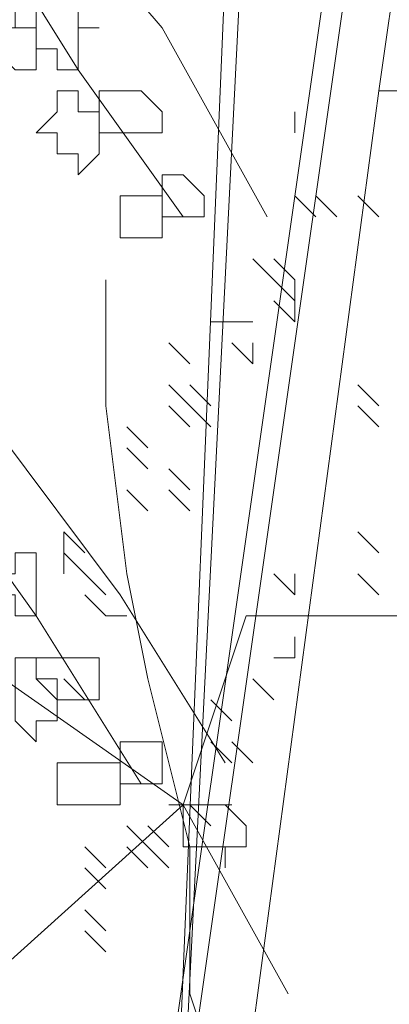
# Model space of a CAD drawing. Header units: millimetres. Extents: x 16698 to 93787, y -21104 to 39413.
# Tile 73 of 256: x 23679.19 to 23682.1, y 9753.88 to 9761.64. Entities that reach past the tile are written whole.
import ezdxf

# ---------------------------------------------------------------- set-up
doc = ezdxf.new("R2010")
doc.units = ezdxf.units.MM
doc.layers.add('_MODUS - zielen', color=66, linetype='Continuous', lineweight=9)

msp = doc.modelspace()

# ---------------------------------------------------------------- linework, layer by layer
at = {"layer": '_MODUS - zielen', "transparency": 33554687}
for points in [[(23681.19192, 9767.19922), (23680.19914, 9747.50907), (23681.02646, 9767.19922)], [(23681.85378, 9763.72449), (23679.53729, 9747.50907), (23679.53729, 9747.50907)], [(23682.01924, 9763.72449), (23679.70275, 9747.50907), (23679.70275, 9747.50907)], [(23676.67092, 9761.73893), (23676.34, 9762.73171), (23677.99463, 9762.89717), (23679.31834, 9762.73171), (23680.31112, 9761.57347), (23681.13844, 9760.0843)], [(23678.82195, 9762.56625), (23679.64927, 9761.24254), (23680.47658, 9760.0843)], [(23682.1847, 9762.23532), (23682.01924, 9761.07708), (23682.01924, 9761.07708)], [(23682.1847, 9762.23532), (23682.35017, 9762.23532), (23682.1847, 9761.07708), (23682.01924, 9761.07708)], [(23681.35739, 9760.74615), (23681.35739, 9760.91161), (23681.35739, 9760.91161)], [(23681.52285, 9760.0843), (23681.35739, 9760.24976), (23681.35739, 9760.24976)], [(23681.52285, 9760.0843), (23681.35739, 9760.24976), (23681.35739, 9760.24976)], [(23681.52285, 9760.0843), (23681.35739, 9760.24976), (23681.35739, 9760.24976)], [(23681.68831, 9760.0843), (23681.52285, 9760.24976), (23681.52285, 9760.24976)], [(23681.68831, 9760.0843), (23681.52285, 9760.24976), (23681.52285, 9760.24976)], [(23681.68831, 9760.0843), (23681.52285, 9760.24976), (23681.52285, 9760.24976)], [(23681.68831, 9760.0843), (23681.52285, 9760.24976), (23681.52285, 9760.24976)], [(23681.68831, 9760.0843), (23681.52285, 9760.24976), (23681.52285, 9760.24976)], [(23681.68831, 9760.0843), (23681.52285, 9760.24976), (23681.52285, 9760.24976)], [(23682.01924, 9760.0843), (23681.85378, 9760.24976), (23681.85378, 9760.24976)], [(23681.19192, 9759.58791), (23681.02646, 9759.75337), (23681.02646, 9759.75337)], [(23681.19192, 9759.58791), (23681.02646, 9759.75337), (23681.02646, 9759.75337)], [(23681.19192, 9759.58791), (23681.02646, 9759.75337), (23681.02646, 9759.75337)], [(23681.35739, 9759.58791), (23681.19192, 9759.75337), (23681.19192, 9759.75337)], [(23681.35739, 9759.58791), (23681.19192, 9759.75337), (23681.19192, 9759.75337)], [(23681.35739, 9759.58791), (23681.19192, 9759.75337), (23681.19192, 9759.75337)], [(23681.35739, 9759.58791), (23681.19192, 9759.75337), (23681.19192, 9759.75337)], [(23681.52285, 9748.33639), (23681.35739, 9750.48742), (23681.02646, 9752.47298), (23680.53007, 9753.96215), (23680.53007, 9755.12039), (23680.19914, 9756.4441), (23680.03368, 9757.27142), (23679.86822, 9758.59512), (23679.86822, 9759.58791)], [(23681.35739, 9759.42244), (23681.19192, 9759.58791), (23681.19192, 9759.58791)], [(23681.35739, 9759.42244), (23681.35739, 9759.58791), (23681.35739, 9759.58791)], [(23681.35739, 9759.42244), (23681.35739, 9759.58791), (23681.35739, 9759.58791)], [(23681.35739, 9759.25698), (23681.19192, 9759.42244), (23681.19192, 9759.42244)], [(23681.35739, 9759.25698), (23681.35739, 9759.42244), (23681.35739, 9759.42244)], [(23680.861, 9759.25698), (23680.69553, 9759.25698), (23680.69553, 9759.25698)], [(23681.02646, 9759.25698), (23680.861, 9759.25698), (23680.861, 9759.25698)], [(23681.02646, 9759.25698), (23680.861, 9759.25698), (23680.861, 9759.25698)], [(23680.53007, 9758.92605), (23680.36461, 9759.09152), (23680.36461, 9759.09152)], [(23681.02646, 9758.92605), (23680.861, 9759.09152), (23680.861, 9759.09152)], [(23681.02646, 9758.92605), (23681.02646, 9759.09152), (23681.02646, 9759.09152)], [(23681.02646, 9758.92605), (23681.02646, 9759.09152), (23681.02646, 9759.09152)], [(23681.02646, 9758.92605), (23681.02646, 9759.09152), (23681.02646, 9759.09152)], [(23680.53007, 9758.59512), (23680.36461, 9758.76059), (23680.36461, 9758.76059)], [(23680.69553, 9758.59512), (23680.53007, 9758.76059), (23680.53007, 9758.76059)], [(23680.69553, 9758.59512), (23680.53007, 9758.76059), (23680.53007, 9758.76059)], [(23680.69553, 9758.59512), (23680.53007, 9758.76059), (23680.53007, 9758.76059)], [(23682.01924, 9758.59512), (23681.85378, 9758.76059), (23681.85378, 9758.76059)], [(23680.53007, 9758.42966), (23680.36461, 9758.59512), (23680.36461, 9758.59512)], [(23680.53007, 9758.42966), (23680.36461, 9758.59512), (23680.36461, 9758.59512)], [(23680.69553, 9758.42966), (23680.53007, 9758.59512), (23680.53007, 9758.59512)], [(23680.69553, 9758.42966), (23680.53007, 9758.59512), (23680.53007, 9758.59512)], [(23680.69553, 9758.42966), (23680.53007, 9758.59512), (23680.53007, 9758.59512)], [(23680.69553, 9758.42966), (23680.53007, 9758.59512), (23680.53007, 9758.59512)], [(23680.69553, 9758.42966), (23680.53007, 9758.59512), (23680.53007, 9758.59512)], [(23682.01924, 9758.42966), (23681.85378, 9758.59512), (23681.85378, 9758.59512)], [(23682.01924, 9758.42966), (23681.85378, 9758.59512), (23681.85378, 9758.59512)], [(23678.98741, 9758.42966), (23679.98019, 9757.10595), (23680.80751, 9755.78225)], [(23680.19914, 9758.2642), (23680.03368, 9758.42966), (23680.03368, 9758.42966)], [(23680.19914, 9758.09873), (23680.03368, 9758.2642), (23680.03368, 9758.2642)], [(23678.49102, 9758.09873), (23679.31834, 9756.94049), (23680.14566, 9755.61678)], [(23680.53007, 9757.93327), (23680.36461, 9758.09873), (23680.36461, 9758.09873)], [(23680.53007, 9757.93327), (23680.36461, 9758.09873), (23680.36461, 9758.09873)], [(23680.19914, 9757.76781), (23680.03368, 9757.93327), (23680.03368, 9757.93327)], [(23680.19914, 9757.76781), (23680.03368, 9757.93327), (23680.03368, 9757.93327)], [(23680.19914, 9757.76781), (23680.03368, 9757.93327), (23680.03368, 9757.93327)], [(23680.19914, 9757.76781), (23680.03368, 9757.93327), (23680.03368, 9757.93327)], [(23680.19914, 9757.76781), (23680.03368, 9757.93327), (23680.03368, 9757.93327)], [(23680.19914, 9757.76781), (23680.03368, 9757.93327), (23680.03368, 9757.93327)], [(23680.19914, 9757.76781), (23680.03368, 9757.93327), (23680.03368, 9757.93327)], [(23680.53007, 9757.76781), (23680.36461, 9757.93327), (23680.36461, 9757.93327)], [(23678.65648, 9757.76781), (23678.82195, 9756.60956), (23680.47658, 9755.45132), (23681.3039, 9753.96215)], [(23679.70275, 9757.43688), (23679.53729, 9757.60234), (23679.53729, 9757.60234)], [(23679.53729, 9757.43688), (23679.53729, 9757.60234), (23679.53729, 9757.60234)], [(23679.70275, 9757.43688), (23679.53729, 9757.60234), (23679.53729, 9757.60234)], [(23679.53729, 9757.43688), (23679.53729, 9757.60234), (23679.53729, 9757.60234)], [(23679.70275, 9757.43688), (23679.53729, 9757.60234), (23679.53729, 9757.60234)], [(23682.01924, 9757.43688), (23681.85378, 9757.60234), (23681.85378, 9757.60234)], [(23682.01924, 9757.43688), (23681.85378, 9757.60234), (23681.85378, 9757.60234)], [(23682.01924, 9757.43688), (23681.85378, 9757.60234), (23681.85378, 9757.60234)], [(23682.01924, 9757.43688), (23681.85378, 9757.60234), (23681.85378, 9757.60234)], [(23682.01924, 9757.43688), (23681.85378, 9757.60234), (23681.85378, 9757.60234)], [(23682.01924, 9757.43688), (23681.85378, 9757.60234), (23681.85378, 9757.60234)], [(23682.01924, 9757.43688), (23681.85378, 9757.60234), (23681.85378, 9757.60234)], [(23679.70275, 9757.27142), (23679.53729, 9757.43688), (23679.53729, 9757.43688)], [(23679.53729, 9757.27142), (23679.53729, 9757.43688), (23679.53729, 9757.43688)], [(23679.70275, 9757.27142), (23679.53729, 9757.43688), (23679.53729, 9757.43688)], [(23679.86822, 9757.10595), (23679.70275, 9757.27142), (23679.70275, 9757.27142)], [(23679.86822, 9757.10595), (23679.70275, 9757.27142), (23679.70275, 9757.27142)], [(23679.86822, 9757.10595), (23679.70275, 9757.27142), (23679.70275, 9757.27142)], [(23679.86822, 9757.10595), (23679.70275, 9757.27142), (23679.70275, 9757.27142)], [(23681.35739, 9757.10595), (23681.19192, 9757.27142), (23681.19192, 9757.27142)], [(23681.35739, 9757.10595), (23681.35739, 9757.27142), (23681.35739, 9757.27142)], [(23681.35739, 9757.10595), (23681.35739, 9757.27142), (23681.35739, 9757.27142)], [(23682.01924, 9757.10595), (23681.85378, 9757.27142), (23681.85378, 9757.27142)], [(23682.01924, 9757.10595), (23681.85378, 9757.27142), (23681.85378, 9757.27142)], [(23682.01924, 9757.10595), (23681.85378, 9757.27142), (23681.85378, 9757.27142)], [(23682.01924, 9757.10595), (23681.85378, 9757.27142), (23681.85378, 9757.27142)], [(23679.86822, 9756.94049), (23679.70275, 9757.10595), (23679.70275, 9757.10595)], [(23679.86822, 9756.94049), (23679.70275, 9757.10595), (23679.70275, 9757.10595)], [(23677.33278, 9748.99824), (23677.33278, 9749.82556), (23678.82195, 9751.31473), (23678.98741, 9752.8039), (23678.82195, 9753.96215), (23680.47658, 9755.45132), (23680.97297, 9756.94049), (23682.29668, 9756.94049)], [(23680.03368, 9756.94049), (23679.86822, 9756.94049), (23679.86822, 9756.94049)], [(23681.68831, 9756.94049), (23681.52285, 9756.94049), (23681.52285, 9756.94049)], [(23681.35739, 9756.60956), (23681.35739, 9756.77503), (23681.35739, 9756.77503)], [(23681.35739, 9756.60956), (23681.19192, 9756.60956), (23681.19192, 9756.60956)], [(23679.70275, 9756.27864), (23679.53729, 9756.4441), (23679.53729, 9756.4441)], [(23681.19192, 9756.27864), (23681.02646, 9756.4441), (23681.02646, 9756.4441)], [(23680.861, 9756.11317), (23680.69553, 9756.27864), (23680.69553, 9756.27864)], [(23680.861, 9756.11317), (23680.69553, 9756.27864), (23680.69553, 9756.27864)], [(23680.861, 9755.78225), (23680.69553, 9755.94771), (23680.69553, 9755.94771)], [(23681.02646, 9755.78225), (23680.861, 9755.94771), (23680.861, 9755.94771)], [(23681.02646, 9755.78225), (23680.861, 9755.94771), (23680.861, 9755.94771)], [(23680.53007, 9755.45132), (23680.36461, 9755.45132), (23680.36461, 9755.45132)], [(23680.69553, 9755.45132), (23680.53007, 9755.45132), (23680.53007, 9755.45132)], [(23680.69553, 9755.45132), (23680.53007, 9755.45132), (23680.53007, 9755.45132)], [(23680.69553, 9755.28586), (23680.53007, 9755.45132), (23680.53007, 9755.45132)], [(23680.69553, 9755.45132), (23680.53007, 9755.45132), (23680.53007, 9755.45132)], [(23680.69553, 9755.45132), (23680.53007, 9755.45132), (23680.53007, 9755.45132)], [(23680.861, 9755.45132), (23680.69553, 9755.45132), (23680.69553, 9755.45132)], [(23680.19914, 9755.12039), (23680.03368, 9755.28586), (23680.03368, 9755.28586)], [(23680.19914, 9755.12039), (23680.03368, 9755.28586), (23680.03368, 9755.28586)], [(23680.19914, 9755.12039), (23680.03368, 9755.28586), (23680.03368, 9755.28586)], [(23680.36461, 9755.12039), (23680.19914, 9755.28586), (23680.19914, 9755.28586)], [(23679.86822, 9754.95493), (23679.70275, 9755.12039), (23679.70275, 9755.12039)], [(23680.19914, 9754.95493), (23680.03368, 9755.12039), (23680.03368, 9755.12039)], [(23680.19914, 9754.95493), (23680.03368, 9755.12039), (23680.03368, 9755.12039)], [(23680.36461, 9754.95493), (23680.19914, 9755.12039), (23680.19914, 9755.12039)], [(23680.36461, 9754.95493), (23680.19914, 9755.12039), (23680.19914, 9755.12039)], [(23679.86822, 9754.78947), (23679.70275, 9754.95493), (23679.70275, 9754.95493)], [(23679.86822, 9754.45854), (23679.70275, 9754.624), (23679.70275, 9754.624)], [(23679.86822, 9754.29307), (23679.70275, 9754.45854), (23679.70275, 9754.45854)], [(23679.86822, 9754.29307), (23679.70275, 9754.45854), (23679.70275, 9754.45854)]]:
    msp.add_lwpolyline(points, dxfattribs=at)
for points in [[(23679.15287, 9762.06986), (23678.98741, 9761.90439), (23678.98741, 9761.90439), (23679.15287, 9761.73893), (23679.15287, 9761.57347), (23679.15287, 9761.57347), (23679.31834, 9761.57347), (23679.31834, 9761.57347), (23679.31834, 9761.73893), (23679.31834, 9761.90439), (23679.31834, 9761.90439), (23679.31834, 9762.06986)], [(23679.4838, 9761.90439), (23679.31834, 9761.90439), (23679.31834, 9761.73893), (23679.31834, 9761.57347), (23679.31834, 9761.57347), (23679.31834, 9761.408), (23679.4838, 9761.408), (23679.4838, 9761.24254), (23679.64927, 9761.24254), (23679.64927, 9761.408), (23679.64927, 9761.57347), (23679.81473, 9761.57347), (23679.64927, 9761.57347), (23679.64927, 9761.73893), (23679.64927, 9761.90439)], [(23679.15287, 9761.57347), (23679.15287, 9761.57347), (23678.98741, 9761.57347), (23678.98741, 9761.408), (23679.15287, 9761.24254), (23679.15287, 9761.24254), (23679.15287, 9761.24254), (23679.31834, 9761.24254), (23679.31834, 9761.24254), (23679.31834, 9761.24254), (23679.31834, 9761.408), (23679.31834, 9761.57347), (23679.31834, 9761.57347), (23679.31834, 9761.57347)], [(23679.4838, 9761.07708), (23679.4838, 9760.91161), (23679.31834, 9760.74615), (23679.4838, 9760.74615), (23679.4838, 9760.58069), (23679.64927, 9760.58069), (23679.64927, 9760.41522), (23679.64927, 9760.41522), (23679.81473, 9760.58069), (23679.81473, 9760.74615), (23679.81473, 9760.74615), (23679.81473, 9760.91161), (23679.64927, 9760.91161), (23679.64927, 9761.07708), (23679.64927, 9761.07708)], [(23679.98019, 9761.07708), (23679.81473, 9761.07708), (23679.81473, 9761.07708), (23679.81473, 9760.91161), (23679.81473, 9760.74615), (23679.98019, 9760.74615), (23679.98019, 9760.74615), (23679.98019, 9760.74615), (23680.14566, 9760.74615), (23680.14566, 9760.74615), (23680.31112, 9760.74615), (23680.31112, 9760.91161), (23680.14566, 9761.07708), (23680.14566, 9761.07708)], [(23680.19914, 9747.50907), (23682.01924, 9761.07708)], [(23680.31112, 9760.41522), (23680.31112, 9760.41522), (23680.31112, 9760.24976), (23680.31112, 9760.0843), (23680.31112, 9760.0843), (23680.47658, 9760.0843), (23680.47658, 9760.0843), (23680.64205, 9760.0843), (23680.64205, 9760.0843), (23680.64205, 9760.24976), (23680.47658, 9760.41522), (23680.47658, 9760.41522)], [(23679.98019, 9760.24976), (23679.98019, 9760.24976), (23679.98019, 9760.0843), (23679.98019, 9760.0843), (23679.98019, 9759.91883), (23679.98019, 9759.91883), (23680.14566, 9759.91883), (23680.31112, 9759.91883), (23680.31112, 9759.91883), (23680.31112, 9760.0843), (23680.31112, 9760.0843), (23680.31112, 9760.24976), (23680.14566, 9760.24976)], [(23679.15287, 9757.43688), (23679.15287, 9757.27142), (23678.98741, 9757.27142), (23678.98741, 9757.27142), (23678.98741, 9757.10595), (23679.15287, 9757.10595), (23679.15287, 9756.94049), (23679.15287, 9756.94049), (23679.15287, 9756.94049), (23679.31834, 9756.94049), (23679.31834, 9756.94049), (23679.31834, 9756.94049), (23679.31834, 9757.10595), (23679.31834, 9757.27142), (23679.31834, 9757.27142), (23679.31834, 9757.27142), (23679.31834, 9757.43688)], [(23679.15287, 9756.60956), (23679.15287, 9756.4441), (23679.15287, 9756.4441), (23679.15287, 9756.27864), (23679.15287, 9756.27864), (23679.15287, 9756.11317), (23679.15287, 9756.11317), (23679.31834, 9755.94771), (23679.31834, 9755.94771), (23679.31834, 9756.11317), (23679.4838, 9756.11317), (23679.4838, 9756.27864), (23679.4838, 9756.27864), (23679.31834, 9756.4441), (23679.31834, 9756.60956)], [(23679.4838, 9756.60956), (23679.4838, 9756.60956), (23679.31834, 9756.60956), (23679.31834, 9756.4441), (23679.4838, 9756.4441), (23679.4838, 9756.27864), (23679.4838, 9756.27864), (23679.64927, 9756.27864), (23679.64927, 9756.27864), (23679.81473, 9756.27864), (23679.81473, 9756.27864), (23679.81473, 9756.4441), (23679.81473, 9756.60956), (23679.81473, 9756.60956), (23679.64927, 9756.60956), (23679.64927, 9756.60956)], [(23679.98019, 9755.94771), (23679.98019, 9755.94771), (23679.98019, 9755.94771), (23679.98019, 9755.78225), (23679.98019, 9755.78225), (23679.98019, 9755.61678), (23679.98019, 9755.61678), (23680.14566, 9755.61678), (23680.31112, 9755.61678), (23680.31112, 9755.78225), (23680.31112, 9755.78225), (23680.31112, 9755.94771), (23680.14566, 9755.94771)], [(23679.64927, 9755.78225), (23679.4838, 9755.78225), (23679.4838, 9755.61678), (23679.4838, 9755.45132), (23679.64927, 9755.45132), (23679.64927, 9755.45132), (23679.64927, 9755.45132), (23679.81473, 9755.45132), (23679.98019, 9755.45132), (23679.98019, 9755.45132), (23679.98019, 9755.61678), (23679.98019, 9755.78225), (23679.81473, 9755.78225), (23679.81473, 9755.78225)], [(23680.64205, 9755.45132), (23680.47658, 9755.45132), (23680.47658, 9755.28586), (23680.47658, 9755.12039), (23680.64205, 9755.12039), (23680.80751, 9755.12039), (23680.80751, 9754.95493), (23680.80751, 9754.95493), (23680.80751, 9755.12039), (23680.97297, 9755.12039), (23680.97297, 9755.12039), (23680.97297, 9755.28586), (23680.80751, 9755.45132), (23680.80751, 9755.45132)]]:
    msp.add_lwpolyline(points, close=True, dxfattribs=at)

doc.saveas('drawing.dxf')
